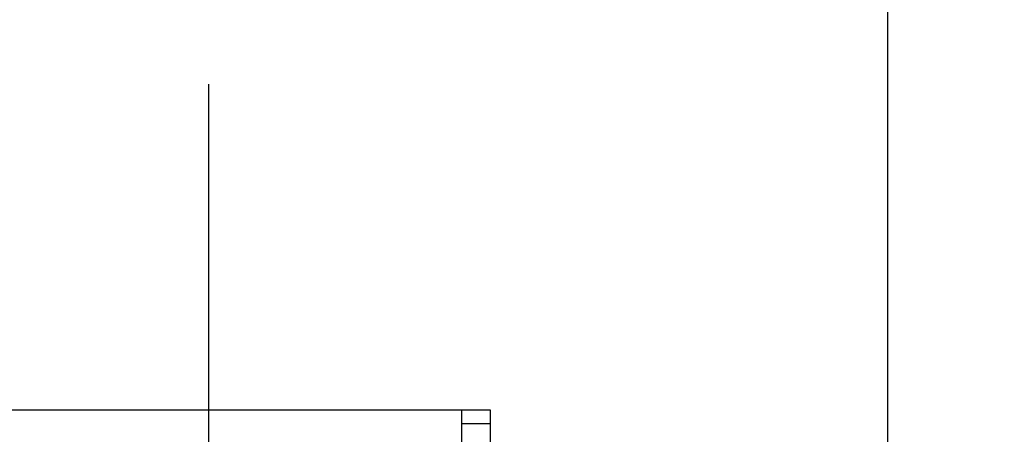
# Model space of a CAD drawing. Header units: millimetres. Extents: x 0 to 1189, y 0 to 841.
# Tile 133 of 173: x 882 to 919, y 304 to 320. Entities that reach past the tile are written whole.
import ezdxf
from ezdxf.enums import TextEntityAlignment as Align

# ---------------------------------------------------------------- set-up
doc = ezdxf.new("R2010")
doc.units = ezdxf.units.MM
doc.header["$LTSCALE"] = 65.395
doc.linetypes.add('CENTER', pattern=[0.6, 0.375, -0.075, 0.075, -0.075])
doc.layers.get('0').update_dxf_attribs({"linetype": 'CONTINUOUS'})
for name, color, linetype in [('1907_210700_40_SIMPLE1_T2_X_PBL1685', 7, 'CONTINUOUS'), ('1907_210700_40_SIMPLE1_X_ABL1684', 7, 'CONTINUOUS'), ('32067_000000_TLKGS_MARKETING_ABL1662', 7, 'CONTINUOUS'), ('32067_030000_TLKGS_V_ABL1682', 7, 'CONTINUOUS'), ('32067_200000_TLKGS_V_ABL1683', 7, 'CONTINUOUS'), ('32067_700000_TLKGS_V_ABL1765', 7, 'CONTINUOUS'), ('32067_727000_01_SIMPLE1_T1_X_PBL1767', 7, 'CONTINUOUS'), ('32067_727000_01_SIMPLE1_X_ABL1766', 7, 'CONTINUOUS'), ('oben_15_VBL1498', 7, 'CONTINUOUS')]:
    doc.layers.add(name, color=color, linetype=linetype)
doc.styles.get("Standard").update_dxf_attribs({"font": 'txt', "width": 0.6})
doc.dimstyles.new('DIMSTYLE_4', dxfattribs={"dimtxt": 3.5, "dimasz": 3.5, "dimexe": 1.8, "dimexo": 0, "dimgap": 0.875, "dimtad": 1, "dimdec": 0, "dimlfac": 25, "dimdsep": 46, "dimtxsty": 'Standard', "dimblk": '_FILLED', "dimblk1": '_FILLED', "dimblk2": '_FILLED', "dimcen": 0.09, "dimadec": 0, "dimazin": 0, "dimtp": 2, "dimtm": 2, "dimtfac": 1, "dimtdec": 0, "dimtofl": 0, "dimtmove": 0, "dimatfit": 3, "dimldrblk": '_FILLED', "dimfxl": 1, "dimtolj": 1, "dimarcsym": 0})

# ---------------------------------------------------------------- blocks, each defined once
blk = doc.blocks.new('_FILLED')
at = {"color": 0, "linetype": 'ByBlock'}
blk.add_solid([(0, 0), (-1, 0.167), (-1, -0.167)], dxfattribs=at)
blk = doc.blocks.new('*D15')
at = {"color": 2, "linetype": 'Continuous'}
for p, q in [((597.68, 297.045), (597.68, 360.693)), ((978.59, 297.297), (978.59, 360.693)), ((597.68, 358.893), (788.135, 358.893)), ((978.59, 358.893), (788.135, 358.893))]:
    blk.add_line(p, q, dxfattribs=at)
at = {"color": 2, "linetype": 'Continuous', "xscale": 3.5, "yscale": 3.5, "zscale": 3.5, "rotation": 180}
blk.add_blockref('_FILLED', (597.68, 358.893), dxfattribs=at)
at = {"color": 2, "linetype": 'Continuous', "xscale": 3.5, "yscale": 3.5, "zscale": 3.5}
blk.add_blockref('_FILLED', (978.59, 358.893), dxfattribs=at)
at = {"color": 2, "linetype": 'Continuous', "width": 0.654762}
blk.add_text('9523', height=3.5, dxfattribs=at).set_placement((788.135, 359.768), align=Align.CENTER)
blk = doc.blocks.new('*D20')
at = {"color": 2, "linetype": 'Continuous'}
for p, q in [((677.78, 344.185), (999.278, 344.185)), ((997.478, 344.185), (997.478, 292.245)), ((997.478, 240.306), (997.478, 292.245)), ((677.78, 240.306), (999.278, 240.306))]:
    blk.add_line(p, q, dxfattribs=at)
at = {"color": 2, "linetype": 'Continuous', "xscale": 3.5, "yscale": 3.5, "zscale": 3.5}
for p, rotation in [((997.478, 344.185), 90), ((997.478, 240.306), 270)]:
    blk.add_blockref('_FILLED', p, dxfattribs=dict(at, rotation=rotation))
at = {"color": 2, "linetype": 'Continuous', "width": 0.672619}
blk.add_text('2597', height=3.5, rotation=90, dxfattribs=at).set_placement((996.603, 292.245), align=Align.CENTER)
blk = doc.blocks.new('1907_210700_40_SIMPLE1_T2_X_PBL1685', base_point=(888.92, 291.645))
at = {"layer": '1907_210700_40_SIMPLE1_T2_X_PBL1685', "color": 2, "linetype": 'CENTER'}
blk.add_line((888.92, 292.805), (888.92, 318.429), dxfattribs=at)
blk = doc.blocks.new('1907_210700_40_SIMPLE1_X_ABL1684', base_point=(888.92, 291.645))
at = {"layer": '1907_210700_40_SIMPLE1_T2_X_PBL1685'}
blk.add_blockref('1907_210700_40_SIMPLE1_T2_X_PBL1685', (888.92, 291.645), dxfattribs=at)
blk = doc.blocks.new('32067_200000_TLKGS_V_ABL1683', base_point=(835.759, 291.55))
at = {"layer": '1907_210700_40_SIMPLE1_X_ABL1684'}
blk.add_blockref('1907_210700_40_SIMPLE1_X_ABL1684', (888.92, 291.645), dxfattribs=at)
blk = doc.blocks.new('32067_727000_01_SIMPLE1_T1_X_PBL1767', base_point=(867.65, 304.503))
at = {"layer": '32067_727000_01_SIMPLE1_T1_X_PBL1767', "color": 7, "linetype": 'Continuous'}
for p, q in [((914.228, 327.639), (914.228, 303.885)), ((899.43, 305.188), (768.1, 305.188)), ((898.36, 300.072), (898.36, 305.188)), ((899.43, 303.885), (899.43, 305.188)), ((898.36, 304.684), (899.43, 304.684))]:
    blk.add_line(p, q, dxfattribs=at)
blk = doc.blocks.new('32067_727000_01_SIMPLE1_X_ABL1766', base_point=(867.65, 304.503))
at = {"layer": '32067_727000_01_SIMPLE1_T1_X_PBL1767'}
blk.add_blockref('32067_727000_01_SIMPLE1_T1_X_PBL1767', (867.65, 304.503), dxfattribs=at)
blk = doc.blocks.new('32067_700000_TLKGS_V_ABL1765', base_point=(867.65, 304.503))
at = {"layer": '32067_727000_01_SIMPLE1_X_ABL1766'}
blk.add_blockref('32067_727000_01_SIMPLE1_X_ABL1766', (867.65, 304.503), dxfattribs=at)
blk = doc.blocks.new('32067_030000_TLKGS_V_ABL1682', base_point=(861.92, 296.621))
at = {"layer": '32067_200000_TLKGS_V_ABL1683'}
blk.add_blockref('32067_200000_TLKGS_V_ABL1683', (835.759, 291.55), dxfattribs=at)
at = {"layer": '32067_700000_TLKGS_V_ABL1765'}
blk.add_blockref('32067_700000_TLKGS_V_ABL1765', (867.65, 304.503), dxfattribs=at)
blk = doc.blocks.new('32067_000000_TLKGS_MARKETING_ABL1662', base_point=(865.61, 292.831))
at = {"layer": '32067_030000_TLKGS_V_ABL1682'}
blk.add_blockref('32067_030000_TLKGS_V_ABL1682', (861.92, 296.621), dxfattribs=at)
blk = doc.blocks.new('OBEN_15_VBL1498', base_point=(794.858, 305.626))
at = {"layer": '32067_000000_TLKGS_MARKETING_ABL1662'}
blk.add_blockref('32067_000000_TLKGS_MARKETING_ABL1662', (865.61, 292.831), dxfattribs=at)

msp = doc.modelspace()

# ---------------------------------------------------------------- block references
at = {"layer": 'oben_15_VBL1498'}
msp.add_blockref('OBEN_15_VBL1498', (794.85758, 305.62584), dxfattribs=at)

# ---------------------------------------------------------------- dimensions: what is measured, and where the dimension line sits
at = {"color": 2, "linetype": 'Continuous'}
dim = msp.add_linear_dim(base=(978.59036, 358.89348), p1=(597.67964, 297.04513), p2=(978.59036, 297.29713), dimstyle='DIMSTYLE_4', dxfattribs=at)
dim.commit()
dim.dimension.update_dxf_attribs({"geometry": '*D15', "text_midpoint": (787.80165, 358.89348), "dimtype": 160})
dim = msp.add_linear_dim(base=(997.47774, 240.30553), p1=(677.77964, 344.18473), p2=(677.77964, 240.30553), angle=270, dimstyle='DIMSTYLE_4', dxfattribs=at)
dim.commit()
dim.dimension.update_dxf_attribs({"geometry": '*D20', "text_midpoint": (997.47774, 291.91182), "dimtype": 160})

doc.saveas('drawing.dxf')
